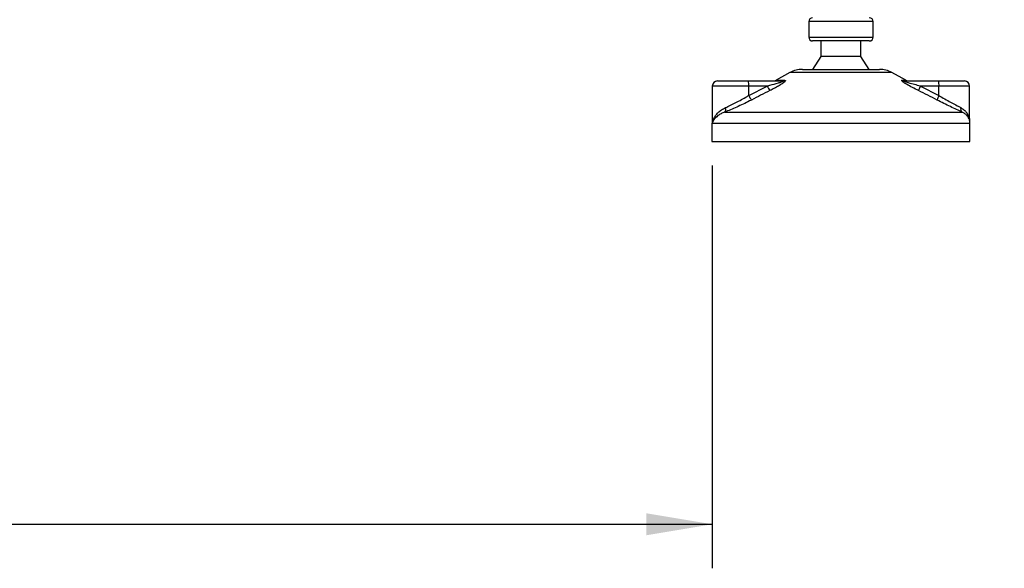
# Model space of a CAD drawing. Header units: millimetres. Extents: x 0 to 420, y 0 to 297.
# Tile 64 of 81: x 311 to 356, y 149 to 174. Entities that reach past the tile are written whole.
import ezdxf

# ---------------------------------------------------------------- set-up
doc = ezdxf.new("R2010")
doc.units = ezdxf.units.MM
doc.layers.add('QUOTE', color=174, linetype='Continuous')
doc.styles.add('SLDTEXTSTYLE3', font='TXT', dxfattribs={"width": 0.75})
doc.dimstyles.new('SLDDIMSTYLE0', dxfattribs={"dimtxt": 3, "dimasz": 3, "dimexe": 0, "dimexo": 0.0625, "dimgap": 0.75, "dimtad": 1, "dimlfac": 8.533318, "dimrnd": 1e-09, "dimzin": 12, "dimdsep": 46, "dimtxsty": 'SLDTEXTSTYLE3', "dimsah": 1, "dimcen": 0.09, "dimadec": 0, "dimazin": 3, "dimtfac": 1, "dimtdec": 3, "dimtofl": 0, "dimtmove": 0, "dimatfit": 3, "dimfxl": 0, "dimfrac": 2, "dimtolj": 1, "dimtzin": 12, "dimarcsym": 0})
doc.dimstyles.new('SLDDIMSTYLE1', dxfattribs={"dimtxt": 3, "dimasz": 3, "dimexe": 0, "dimexo": 0.0625, "dimgap": 0.75, "dimtad": 1, "dimdec": 0, "dimlfac": 8.533318, "dimrnd": 1e-09, "dimzin": 12, "dimdsep": 46, "dimtxsty": 'SLDTEXTSTYLE3', "dimsah": 1, "dimcen": 0.09, "dimadec": 0, "dimazin": 3, "dimtfac": 1, "dimtdec": 3, "dimtofl": 0, "dimtmove": 0, "dimatfit": 3, "dimfxl": 0, "dimfrac": 2, "dimtolj": 1, "dimtzin": 12, "dimarcsym": 0})

# ---------------------------------------------------------------- blocks, each defined once
blk = doc.blocks.new('_D_1')
at = {"layer": 'QUOTE'}
for p, q in [((266.071, 167.29), (266.071, 148.992)), ((342.243, 167.29), (342.243, 148.992)), ((266.071, 150.992), (342.243, 150.992))]:
    blk.add_line(p, q, dxfattribs=at)
for points in [[(266.071, 150.992), (269.071, 150.492), (269.071, 151.492)], [(342.243, 150.992), (339.243, 151.492), (339.243, 150.492)]]:
    blk.add_solid(points, dxfattribs=at)
at = {"layer": 'QUOTE', "insert": (300.832, 154.859), "char_height": 3, "attachment_point": 1, "style": 'SLDTEXTSTYLE3'}
blk.add_mtext('650', dxfattribs=at)
blk = doc.blocks.new('_D_2')
at = {"layer": 'QUOTE'}
for p, q in [((344.227, 263.192), (371.251, 263.192)), ((369.251, 168.376), (369.251, 263.192)), ((357.066, 168.376), (371.251, 168.376))]:
    blk.add_line(p, q, dxfattribs=at)
for points in [[(369.251, 263.192), (368.751, 260.192), (369.751, 260.192)], [(369.251, 168.376), (369.751, 171.376), (368.751, 171.376)]]:
    blk.add_solid(points, dxfattribs=at)
at = {"layer": 'QUOTE', "insert": (365.384, 210.797), "char_height": 3, "attachment_point": 1, "rotation": 90, "style": 'SLDTEXTSTYLE3'}
blk.add_mtext('809,1', dxfattribs=at)

msp = doc.modelspace()

# ---------------------------------------------------------------- linework, layer by layer
at = {"color": 7, "linetype": 'Continuous', "lineweight": 25}
for p, q in [((346.6212, 173.8251), (346.6212, 173.122)), ((348.213, 173.8251), (346.6212, 173.8251)), ((349.5509, 173.8251), (348.213, 173.8251)), ((349.5509, 173.122), (349.5509, 173.8251)), ((346.6212, 173.122), (349.5509, 173.122)), ((349.3751, 172.9462), (346.7969, 172.9462)), ((347.1778, 172.9462), (347.1778, 172.2431)), ((348.9942, 172.2431), (348.9942, 172.9462)), ((347.1778, 172.2431), (346.7969, 171.6571)), ((348.9942, 172.2431), (347.1778, 172.2431)), ((349.3751, 171.6571), (348.9942, 172.2431)), ((345.7703, 171.5104), (345.1361, 171.1591)), ((348.2868, 171.5104), (345.7703, 171.5104)), ((346.3381, 171.6571), (348.2376, 171.6571)), ((348.2376, 171.6571), (349.8339, 171.6571)), ((350.4017, 171.5104), (348.2868, 171.5104)), ((351.036, 171.1591), (350.4017, 171.5104)), ((342.243, 170.8954), (342.243, 169.2896)), ((343.8985, 170.8954), (342.243, 170.8954)), ((342.4773, 171.1298), (343.8782, 171.1298)), ((343.8782, 171.1298), (345.4291, 171.1298)), ((343.8985, 170.4696), (344.7388, 170.8954)), ((343.8985, 170.4696), (343.8985, 170.8954)), ((344.7388, 170.8954), (343.8985, 170.8954)), ((345.1361, 171.1591), (345.5276, 171.1591)), ((350.8596, 171.1591), (351.036, 171.1591)), ((350.9664, 171.1298), (352.5174, 171.1298)), ((351.6974, 170.8954), (352.5377, 170.4696)), ((352.5377, 170.8954), (351.6974, 170.8954)), ((352.5174, 171.1298), (353.6947, 171.1298)), ((352.5377, 170.4696), (352.5377, 170.8954)), ((353.9291, 170.8954), (352.5377, 170.8954)), ((353.9291, 169.3398), (353.9291, 170.8954)), ((342.8072, 169.715), (353.5856, 169.715)), ((342.2266, 169.2024), (342.2266, 168.3759)), ((342.2487, 169.2024), (342.2266, 169.2024)), ((353.9454, 169.2024), (342.2487, 169.2024)), ((353.9454, 168.3759), (353.9454, 169.2024)), ((342.2266, 168.3759), (348.5941, 168.3759)), ((348.5941, 168.3759), (353.9454, 168.3759))]:
    msp.add_line(p, q, dxfattribs=at)
for centre, radius, start, end in [((346.7969, 173.8251), 0.1758, 90, 180), ((349.3751, 173.8251), 0.1758, 0, 90), ((346.7969, 173.122), 0.1758, 180, 270), ((349.3751, 173.122), 0.1758, 270, 0), ((346.3381, 170.4852), 1.1719, 90, 118.97971), ((349.8339, 170.4852), 1.1719, 61.02029, 90), ((342.4773, 170.8954), 0.2344, 90, 180), ((343.2075, 170.9535), 0.6934, 355.18945, 14.72175), ((345.9202, 171.4334), 1.2981, 204.48322, 214.91599), ((345.0225, 171.3641), 0.2344, 270, 298.97971), ((345.4283, 171.3124), 0.1827, 270.25772, 302.92857), ((350.9668, 171.34), 0.2102, 239.35943, 269.90333), ((351.1495, 171.3641), 0.2344, 241.02029, 270), ((352.6259, 170.3895), 1.0574, 151.4197, 163.47164), ((351.8467, 170.9535), 0.6934, 355.18945, 14.72175), ((353.6947, 170.8954), 0.2344, 0, 90), ((345.0201, 170.9955), 1.2388, 205.12367, 216.1625), ((353.3997, 169.9772), 0.9927, 150.26469, 163.17457), ((342.6479, 169.8472), 0.207, 320.3326, 20.61478), ((353.708, 169.8621), 0.1914, 162.36927, 230.22023), ((342.8126, 169.2024), 0.5859, 169.40991, 180), ((353.3595, 169.2024), 0.5859, 0, 21.63476)]:
    msp.add_arc(centre, radius, start, end, dxfattribs=at)
for points, knots in [([(345.4291, 171.1298), (345.4361, 171.1296), (345.4472, 171.1293), (345.4581, 171.1266), (345.4627, 171.1223), (345.4597, 171.1161), (345.4507, 171.1091), (345.4266, 171.0954), (345.3537, 171.066), (345.1578, 171.0038), (344.9402, 170.9458), (344.7752, 170.9045), (344.7388, 170.8954)], [0, 0, 0, 0, 0.03262824, 0.05252441, 0.07584006, 0.10005346, 0.12245263, 0.1468975, 0.23622486, 0.42447648, 0.87329199, 1, 1, 1, 1]), ([(345.5276, 171.1591), (345.5393, 171.1579), (345.5628, 171.1555), (345.5654, 171.1339), (345.5406, 171.0986), (345.4698, 171.0374), (345.3362, 170.9494), (345.1579, 170.8468), (344.9937, 170.76), (344.8919, 170.7086), (344.8558, 170.6904)], [0, 0, 0, 0, 0.0715734, 0.1443473, 0.2083354, 0.3096596, 0.4923301, 0.6911888, 0.8905251, 1, 1, 1, 1]), ([(351.6122, 170.6904), (351.5195, 170.737), (351.3347, 170.8301), (351.108, 170.9547), (350.9572, 171.0477), (350.8836, 171.1008), (350.8471, 171.1352), (350.8393, 171.1546), (350.8502, 171.159), (350.8588, 171.1591), (350.8596, 171.1591)], [0, 0, 0, 0, 0.2791688, 0.5566156, 0.6991027, 0.7915598, 0.8614835, 0.9308082, 0.9932657, 1, 1, 1, 1]), ([(351.6974, 170.8954), (351.6075, 170.918), (351.4269, 170.9635), (351.2047, 171.0244), (351.0539, 171.0719), (350.9857, 171.0973), (350.9583, 171.1108), (350.9472, 171.1182), (350.943, 171.1232), (350.9456, 171.1277), (350.9538, 171.1294), (350.9622, 171.1297), (350.9654, 171.1298), (350.9664, 171.1298)], [0, 0, 0, 0, 0.3126385, 0.6283409, 0.7723225, 0.8532102, 0.8895986, 0.904004, 0.9304919, 0.9491875, 0.9821779, 0.994635, 1, 1, 1, 1]), ([(342.8416, 169.9201), (342.9154, 169.9541), (343.065, 170.0232), (343.3117, 170.1454), (343.5669, 170.2797), (343.7633, 170.3897), (343.8733, 170.4547), (343.8985, 170.4696)], [0, 0, 0, 0, 0.2283053, 0.4634776, 0.6938128, 0.9297437, 1, 1, 1, 1]), ([(344.8558, 170.6904), (344.7167, 170.6204), (344.4374, 170.4799), (344.1595, 170.3365), (344.0199, 170.2645)], [0, 0, 0, 0, 0.4978543, 1, 1, 1, 1]), ([(352.4495, 170.2645), (352.3109, 170.3359), (352.0326, 170.4793), (351.7527, 170.6198), (351.6122, 170.6904)], [0, 0, 0, 0, 0.497852, 1, 1, 1, 1]), ([(352.5377, 170.4696), (352.6262, 170.4177), (352.8054, 170.3126), (353.065, 170.168), (353.3134, 170.0331), (353.4541, 169.9582), (353.5256, 169.9201)], [0, 0, 0, 0, 0.2465936, 0.4996913, 0.7457356, 1, 1, 1, 1]), ([(344.0199, 170.2645), (343.991, 170.2496), (343.8667, 170.1858), (343.6412, 170.0756), (343.3508, 169.9425), (343.0656, 169.8191), (342.8942, 169.7501), (342.8072, 169.715)], [0, 0, 0, 0, 0.0699949, 0.2998887, 0.53536, 0.7642956, 1, 1, 1, 1]), ([(353.5856, 169.715), (353.5064, 169.7517), (353.3452, 169.8264), (353.0624, 169.9598), (352.7607, 170.106), (352.5542, 170.2112), (352.4495, 170.2645)], [0, 0, 0, 0, 0.2463531, 0.5014676, 0.7472632, 1, 1, 1, 1]), ([(342.2487, 169.2024), (342.2488, 169.2031), (342.2579, 169.2727), (342.2925, 169.3934), (342.3867, 169.5588), (342.5048, 169.6964), (342.6531, 169.822), (342.7788, 169.8874), (342.8416, 169.9201)], [0, 0, 0, 0, 0.0022463, 0.2586377, 0.4477168, 0.6367116, 0.818473, 1, 1, 1, 1]), ([(342.8072, 169.715), (342.7496, 169.6919), (342.6333, 169.6452), (342.4478, 169.5254), (342.3078, 169.3753), (342.2589, 169.2526), (342.2488, 169.2029), (342.2487, 169.2024)], [0, 0, 0, 0, 0.1804148, 0.3645009, 0.7419063, 0.9977849, 1, 1, 1, 1]), ([(353.5256, 169.9201), (353.5777, 169.8878), (353.6832, 169.8224), (353.7973, 169.6974), (353.8763, 169.5591), (353.9198, 169.4447), (353.9195, 169.3767), (353.9194, 169.3598)], [0, 0, 0, 0, 0.2227209, 0.4517881, 0.6846122, 0.9219604, 1, 1, 1, 1]), ([(353.8905, 169.415), (353.8718, 169.463), (353.84, 169.5446), (353.7238, 169.6445), (353.6319, 169.6914), (353.5856, 169.715)], [0, 0, 0, 0, 0.4154015, 0.7049893, 1, 1, 1, 1]), ([(342.2487, 169.2024), (342.2486, 169.2029), (342.2413, 169.2389), (342.2447, 169.2747), (342.248, 169.31)], [0, 0, 0, 0, 0.0118458, 1, 1, 1, 1]), ([(342.2507, 169.2896), (342.2478, 169.2612), (342.2448, 169.2322), (342.2486, 169.2031), (342.2487, 169.2024)], [0, 0, 0, 0, 0.9792912, 1, 1, 1, 1])]:
    msp.add_open_spline(points, degree=3, knots=knots, dxfattribs=at)

# ---------------------------------------------------------------- dimensions: what is measured, and where the dimension line sits
at = {"layer": 'QUOTE'}
dim = msp.add_linear_dim(base=(369.2515, 263.1924), p1=(355.0659, 168.3759), p2=(342.2266, 263.1924), angle=90, dimstyle='SLDDIMSTYLE0', dxfattribs=at)
dim.commit()
dim.dimension.update_dxf_attribs({"geometry": '_D_2', "text_midpoint": (369.2515, 215.7841), "dimtype": 160})
dim = msp.add_linear_dim(base=(342.243, 150.9918), p1=(266.0709, 169.2903), p2=(342.243, 169.2903), dimstyle='SLDDIMSTYLE1', dxfattribs=at)
dim.commit()
dim.dimension.update_dxf_attribs({"geometry": '_D_1', "text_midpoint": (304.1569, 150.9918), "dimtype": 160})

doc.saveas('drawing.dxf')
